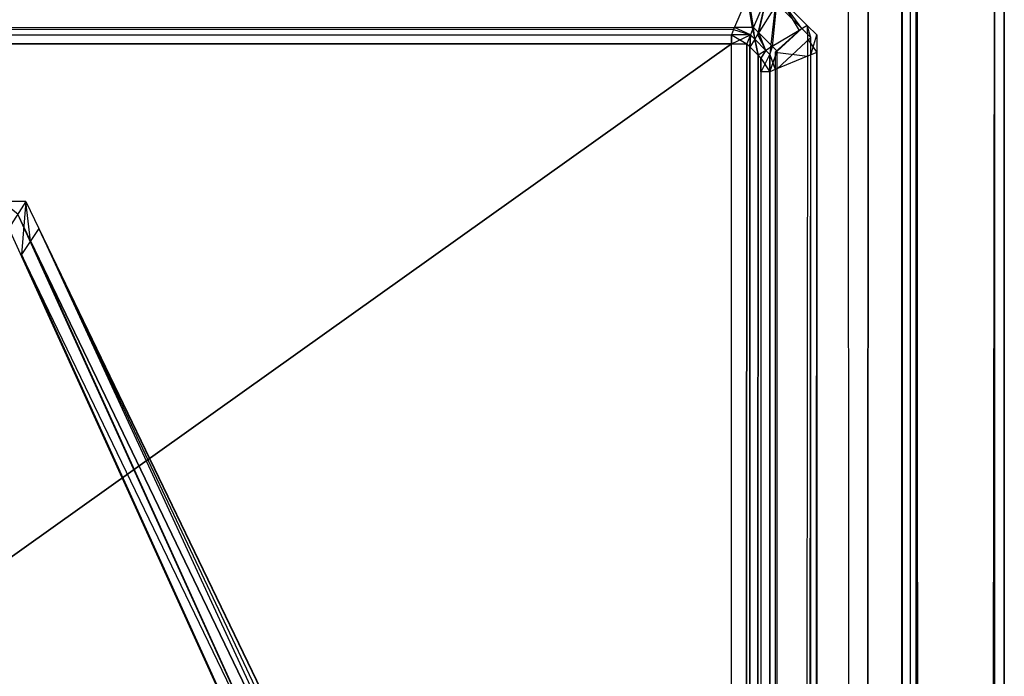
# Model space of a CAD drawing. Extents: x 0 to 0.8, y -0.501 to 0.
# Tile 110 of 111: x 0.78949 to 0.8, y -0.01061 to -0.0036. Entities that reach past the tile are written whole.
import ezdxf

# ---------------------------------------------------------------- set-up
doc = ezdxf.new("R2010")
doc.units = 0
for name, color, linetype in [('L39_KORPUS1_0___REPLACEMTFOREMP', 7, 'CONTINUOUS'), ('L3_ABDECKPL_0___REPLACEMTFOREMP', 7, 'CONTINUOUS'), ('L4_FL_CHE_5___REPLACEMTFOREMPTY', 7, 'CONTINUOUS'), ('L5_FL_CHE_7___REPLACEMTFOREMPTY', 7, 'CONTINUOUS')]:
    doc.layers.add(name, color=color, linetype=linetype)

msp = doc.modelspace()

# ---------------------------------------------------------------- linework, layer by layer
at = {"layer": 'L39_KORPUS1_0___REPLACEMTFOREMP', "color": 8}
for points, invisible_edges in [([(0.797268, -0.003326, 0.000436), (0.1, -0.003682, 0.00008), (0.1, -0.003326, 0.000436), (0.797268, -0.003326, 0.000436)], 13), ([(0.1, -0.003682, 0.00008), (0.797268, -0.003326, 0.000436), (0.797121, -0.003682, 0.000079), (0.1, -0.003682, 0.00008)], 14), ([(0.797111, -0.003705, 0.007633), (0.1, -0.003361, 0.007289), (0.1, -0.003705, 0.007633), (0.797111, -0.003705, 0.007633)], 13), ([(0.1, -0.003361, 0.007289), (0.797111, -0.003705, 0.007633), (0.797254, -0.003361, 0.007289), (0.1, -0.003361, 0.007289)], 14), ([(0.797314, -0.003705, 0.007633), (0.797254, -0.003361, 0.007289), (0.797111, -0.003705, 0.007633), (0.797314, -0.003705, 0.007633)], 13), ([(0.797268, -0.003326, 0.000436), (0.797324, -0.003682, 0.000079), (0.797121, -0.003682, 0.000079), (0.797268, -0.003326, 0.000436)], 13), ([(0.797254, -0.003361, 0.007289), (0.797314, -0.003705, 0.007633), (0.797457, -0.003361, 0.007289), (0.797254, -0.003361, 0.007289)], 14), ([(0.797324, -0.003682, 0.000079), (0.797268, -0.003326, 0.000436), (0.797472, -0.003326, 0.000436), (0.797324, -0.003682, 0.000079)], 14), ([(0.797367, -0.003758, 0.007633), (0.797457, -0.003361, 0.007289), (0.797314, -0.003705, 0.007633), (0.797367, -0.003758, 0.007633)], 13), ([(0.797472, -0.003326, 0.000436), (0.797379, -0.003738, 0.000079), (0.797324, -0.003682, 0.000079), (0.797472, -0.003326, 0.000436)], 13), ([(0.797457, -0.003361, 0.007289), (0.797367, -0.003758, 0.007633), (0.797554, -0.003458, 0.007289), (0.797457, -0.003361, 0.007289)], 14), ([(0.797379, -0.003738, 0.000079), (0.797472, -0.003326, 0.000436), (0.797573, -0.003427, 0.000436), (0.797379, -0.003738, 0.000079)], 14), ([(0.797506, -0.003896, 0.007633), (0.797554, -0.003458, 0.007289), (0.797367, -0.003758, 0.007633), (0.797506, -0.003896, 0.007633)], 13), ([(0.797573, -0.003427, 0.000436), (0.797526, -0.003884, 0.000079), (0.797379, -0.003738, 0.000079), (0.797573, -0.003427, 0.000436)], 13), ([(0.797554, -0.003458, 0.007289), (0.797506, -0.003896, 0.007633), (0.797809, -0.003713, 0.007289), (0.797554, -0.003458, 0.007289)], 14), ([(0.797526, -0.003884, 0.000079), (0.797573, -0.003427, 0.000436), (0.79784, -0.003694, 0.000436), (0.797526, -0.003884, 0.000079)], 14), ([(0.797809, -0.003713, 0.007289), (0.797608, -0.003372, 0.00719), (0.797554, -0.003458, 0.007289), (0.797809, -0.003713, 0.007289)], 13), ([(0.797608, -0.003372, 0.0005), (0.79784, -0.003694, 0.000436), (0.797573, -0.003427, 0.000436), (0.797608, -0.003372, 0.0005)], 13), ([(0.797608, -0.003372, 0.007018), (0.797896, -0.00366, 0.00719), (0.797896, -0.00366, 0.007018), (0.797608, -0.003372, 0.007018)], 13), ([(0.797896, -0.00366, 0.00719), (0.797608, -0.003372, 0.007018), (0.797608, -0.003372, 0.00719), (0.797896, -0.00366, 0.00719)], 14), ([(0.797608, -0.003372, 0.00719), (0.797809, -0.003713, 0.007289), (0.797896, -0.00366, 0.00719), (0.797608, -0.003372, 0.00719)], 14), ([(0.797608, -0.003372, 0.000565), (0.797896, -0.00366, 0.007018), (0.797896, -0.00366, 0.000565), (0.797608, -0.003372, 0.000565)], 13), ([(0.797896, -0.00366, 0.007018), (0.797608, -0.003372, 0.000565), (0.797608, -0.003372, 0.007018), (0.797896, -0.00366, 0.007018)], 14), ([(0.797608, -0.003372, 0.0005), (0.797896, -0.00366, 0.000565), (0.797896, -0.00366, 0.0005), (0.797608, -0.003372, 0.0005)], 13), ([(0.797896, -0.00366, 0.000565), (0.797608, -0.003372, 0.0005), (0.797608, -0.003372, 0.000565), (0.797896, -0.00366, 0.000565)], 14), ([(0.79784, -0.003694, 0.000436), (0.797608, -0.003372, 0.0005), (0.797896, -0.00366, 0.0005), (0.79784, -0.003694, 0.000436)], 14), ([(0.797899, -0.003803, 0.007289), (0.797896, -0.00366, 0.00719), (0.797809, -0.003713, 0.007289), (0.797899, -0.003803, 0.007289)], 13), ([(0.797896, -0.00366, 0.0005), (0.797934, -0.003788, 0.000436), (0.79784, -0.003694, 0.000436), (0.797896, -0.00366, 0.0005)], 13), ([(0.797896, -0.00366, 0.007018), (0.797998, -0.003762, 0.00719), (0.797998, -0.003762, 0.007018), (0.797896, -0.00366, 0.007018)], 13), ([(0.797998, -0.003762, 0.00719), (0.797896, -0.00366, 0.007018), (0.797896, -0.00366, 0.00719), (0.797998, -0.003762, 0.00719)], 14), ([(0.797896, -0.00366, 0.00719), (0.797899, -0.003803, 0.007289), (0.797998, -0.003762, 0.00719), (0.797896, -0.00366, 0.00719)], 14), ([(0.797896, -0.00366, 0.000565), (0.797998, -0.003762, 0.007018), (0.797998, -0.003762, 0.000565), (0.797896, -0.00366, 0.000565)], 13), ([(0.797998, -0.003762, 0.007018), (0.797896, -0.00366, 0.000565), (0.797896, -0.00366, 0.007018), (0.797998, -0.003762, 0.007018)], 14), ([(0.797896, -0.00366, 0.0005), (0.797998, -0.003762, 0.000565), (0.797998, -0.003762, 0.0005), (0.797896, -0.00366, 0.0005)], 13), ([(0.797998, -0.003762, 0.000565), (0.797896, -0.00366, 0.0005), (0.797896, -0.00366, 0.000565), (0.797998, -0.003762, 0.000565)], 14), ([(0.797934, -0.003788, 0.000436), (0.797896, -0.00366, 0.0005), (0.797998, -0.003762, 0.0005), (0.797934, -0.003788, 0.000436)], 14), ([(0.797121, -0.003682, 0.000079), (0.1, -0.003762), (0.1, -0.003682, 0.00008), (0.797121, -0.003682, 0.000079)], 13), ([(0.1, -0.003762), (0.797121, -0.003682, 0.000079), (0.797088, -0.003762), (0.1, -0.003762)], 14), ([(0.797088, -0.003762, 0.00769), (0.1, -0.003705, 0.007633), (0.1, -0.003762, 0.00769), (0.797088, -0.003762, 0.00769)], 13), ([(0.1, -0.003705, 0.007633), (0.797088, -0.003762, 0.00769), (0.797111, -0.003705, 0.007633), (0.1, -0.003705, 0.007633)], 14), ([(0.797088, -0.003762), (0.1, -0.003856), (0.1, -0.003762), (0.797088, -0.003762)], 13), ([(0.1, -0.003856), (0.797088, -0.003762), (0.797088, -0.003856), (0.1, -0.003856)], 14), ([(0.797088, -0.003857, 0.00769), (0.1, -0.003762, 0.00769), (0.1, -0.003857, 0.00769), (0.797088, -0.003857, 0.00769)], 13), ([(0.1, -0.003762, 0.00769), (0.797088, -0.003857, 0.00769), (0.797088, -0.003762, 0.00769), (0.1, -0.003762, 0.00769)], 14), ([(0.797121, -0.003682, 0.000079), (0.797291, -0.003762), (0.797088, -0.003762), (0.797121, -0.003682, 0.000079)], 13), ([(0.797291, -0.003762, 0.00769), (0.797111, -0.003705, 0.007633), (0.797088, -0.003762, 0.00769), (0.797291, -0.003762, 0.00769)], 13), ([(0.797291, -0.003762), (0.797088, -0.003856), (0.797088, -0.003762), (0.797291, -0.003762)], 13), ([(0.797088, -0.003856), (0.797291, -0.003762), (0.797252, -0.003856), (0.797088, -0.003856)], 14), ([(0.797251, -0.003857, 0.00769), (0.797088, -0.003762, 0.00769), (0.797088, -0.003857, 0.00769), (0.797251, -0.003857, 0.00769)], 13), ([(0.797088, -0.003762, 0.00769), (0.797251, -0.003857, 0.00769), (0.797291, -0.003762, 0.00769), (0.797088, -0.003762, 0.00769)], 14), ([(0.797111, -0.003705, 0.007633), (0.797291, -0.003762, 0.00769), (0.797314, -0.003705, 0.007633), (0.797111, -0.003705, 0.007633)], 14), ([(0.797291, -0.003762), (0.797121, -0.003682, 0.000079), (0.797324, -0.003682, 0.000079), (0.797291, -0.003762)], 14), ([(0.797284, -0.003891, 0.00769), (0.797291, -0.003762, 0.00769), (0.797251, -0.003857, 0.00769), (0.797284, -0.003891, 0.00769)], 13), ([(0.797291, -0.003762), (0.797285, -0.003889), (0.797252, -0.003856), (0.797291, -0.003762)], 13), ([(0.797291, -0.003762, 0.00769), (0.797284, -0.003891, 0.00769), (0.797336, -0.003807, 0.00769), (0.797291, -0.003762, 0.00769)], 14), ([(0.797285, -0.003889), (0.797291, -0.003762), (0.797336, -0.003807), (0.797285, -0.003889)], 14), ([(0.797324, -0.003682, 0.000079), (0.797336, -0.003807), (0.797291, -0.003762), (0.797324, -0.003682, 0.000079)], 13), ([(0.797336, -0.003807, 0.00769), (0.797314, -0.003705, 0.007633), (0.797291, -0.003762, 0.00769), (0.797336, -0.003807, 0.00769)], 13), ([(0.797314, -0.003705, 0.007633), (0.797336, -0.003807, 0.00769), (0.797367, -0.003758, 0.007633), (0.797314, -0.003705, 0.007633)], 14), ([(0.797336, -0.003807), (0.797324, -0.003682, 0.000079), (0.797379, -0.003738, 0.000079), (0.797336, -0.003807)], 14), ([(0.797379, -0.003738, 0.000079), (0.797456, -0.003927), (0.797336, -0.003807), (0.797379, -0.003738, 0.000079)], 13), ([(0.797456, -0.003927, 0.00769), (0.797367, -0.003758, 0.007633), (0.797336, -0.003807, 0.00769), (0.797456, -0.003927, 0.00769)], 13), ([(0.797367, -0.003758, 0.007633), (0.797456, -0.003927, 0.00769), (0.797506, -0.003896, 0.007633), (0.797367, -0.003758, 0.007633)], 14), ([(0.797456, -0.003927), (0.797379, -0.003738, 0.000079), (0.797526, -0.003884, 0.000079), (0.797456, -0.003927)], 14), ([(0.797555, -0.003945, 0.007633), (0.797809, -0.003713, 0.007289), (0.797506, -0.003896, 0.007633), (0.797555, -0.003945, 0.007633)], 13), ([(0.79784, -0.003694, 0.000436), (0.797577, -0.003936, 0.000079), (0.797526, -0.003884, 0.000079), (0.79784, -0.003694, 0.000436)], 13), ([(0.797809, -0.003713, 0.007289), (0.797555, -0.003945, 0.007633), (0.797899, -0.003803, 0.007289), (0.797809, -0.003713, 0.007289)], 14), ([(0.797577, -0.003936, 0.000079), (0.79784, -0.003694, 0.000436), (0.797934, -0.003788, 0.000436), (0.797577, -0.003936, 0.000079)], 14), ([(0.797899, -0.003803, 0.007289), (0.797998, -0.003948, 0.00719), (0.797998, -0.003762, 0.00719), (0.797899, -0.003803, 0.007289)], 14), ([(0.797998, -0.003762, 0.0005), (0.797934, -0.003975, 0.000436), (0.797934, -0.003788, 0.000436), (0.797998, -0.003762, 0.0005)], 13), ([(0.797934, -0.003975, 0.000436), (0.797998, -0.003762, 0.0005), (0.797998, -0.003948, 0.0005), (0.797934, -0.003975, 0.000436)], 14), ([(0.797998, -0.003948, 0.000565), (0.797998, -0.003762, 0.007018), (0.797998, -0.003948, 0.007018), (0.797998, -0.003948, 0.000565)], 13), ([(0.797998, -0.003762, 0.007018), (0.797998, -0.003948, 0.000565), (0.797998, -0.003762, 0.000565), (0.797998, -0.003762, 0.007018)], 14), ([(0.797998, -0.003948, 0.007018), (0.797998, -0.003762, 0.00719), (0.797998, -0.003948, 0.00719), (0.797998, -0.003948, 0.007018)], 13), ([(0.797998, -0.003762, 0.00719), (0.797998, -0.003948, 0.007018), (0.797998, -0.003762, 0.007018), (0.797998, -0.003762, 0.00719)], 14), ([(0.797998, -0.003948, 0.0005), (0.797998, -0.003762, 0.000565), (0.797998, -0.003948, 0.000565), (0.797998, -0.003948, 0.0005)], 13), ([(0.797998, -0.003762, 0.000565), (0.797998, -0.003948, 0.0005), (0.797998, -0.003762, 0.0005), (0.797998, -0.003762, 0.000565)], 14), ([(0.797088, -0.003856), (0.1, -0.500668), (0.1, -0.003856), (0.797088, -0.003856)], 13), ([(0.1, -0.500668), (0.797088, -0.003856), (0.797091, -0.500668), (0.1, -0.500668)], 10), ([(0.1, -0.500666, 0.00769), (0.797088, -0.003857, 0.00769), (0.1, -0.003857, 0.00769), (0.1, -0.500666, 0.00769)], 13), ([(0.797088, -0.003857, 0.00769), (0.1, -0.500666, 0.00769), (0.797091, -0.500666, 0.00769), (0.797088, -0.003857, 0.00769)], 10), ([(0.797091, -0.500668), (0.797088, -0.003856), (0.797252, -0.003856), (0.797091, -0.500668)], 13), ([(0.797088, -0.003857, 0.00769), (0.797091, -0.500666, 0.00769), (0.797251, -0.003857, 0.00769), (0.797088, -0.003857, 0.00769)], 13), ([(0.797091, -0.500668), (0.797252, -0.003856), (0.797252, -0.500668), (0.797091, -0.500668)], 10), ([(0.797251, -0.003857, 0.00769), (0.797091, -0.500666, 0.00769), (0.797251, -0.500666, 0.00769), (0.797251, -0.003857, 0.00769)], 10), ([(0.797251, -0.003857, 0.00769), (0.797251, -0.500666, 0.00769), (0.797284, -0.003891, 0.00769), (0.797251, -0.003857, 0.00769)], 13), ([(0.797252, -0.500668), (0.797252, -0.003856), (0.797285, -0.003889), (0.797252, -0.500668)], 13), ([(0.797372, -0.003978, 0.00769), (0.797336, -0.003807, 0.00769), (0.797284, -0.003891, 0.00769), (0.797372, -0.003978, 0.00769)], 13), ([(0.797336, -0.003807), (0.797373, -0.003977), (0.797285, -0.003889), (0.797336, -0.003807)], 13), ([(0.797336, -0.003807, 0.00769), (0.797372, -0.003978, 0.00769), (0.797456, -0.003927, 0.00769), (0.797336, -0.003807, 0.00769)], 14), ([(0.797373, -0.003977), (0.797336, -0.003807), (0.797456, -0.003927), (0.797373, -0.003977)], 14), ([(0.797526, -0.003884, 0.000079), (0.797498, -0.003969), (0.797456, -0.003927), (0.797526, -0.003884, 0.000079)], 13), ([(0.797498, -0.003969), (0.797526, -0.003884, 0.000079), (0.797577, -0.003936, 0.000079), (0.797498, -0.003969)], 14), ([(0.797555, -0.003945, 0.007633), (0.797899, -0.003989, 0.007289), (0.797899, -0.003803, 0.007289), (0.797555, -0.003945, 0.007633)], 14), ([(0.797934, -0.003788, 0.000436), (0.797577, -0.004122, 0.000079), (0.797577, -0.003936, 0.000079), (0.797934, -0.003788, 0.000436)], 13), ([(0.797577, -0.004122, 0.000079), (0.797934, -0.003788, 0.000436), (0.797934, -0.003975, 0.000436), (0.797577, -0.004122, 0.000079)], 14), ([(0.797998, -0.003948, 0.00719), (0.797899, -0.003803, 0.007289), (0.797899, -0.003989, 0.007289), (0.797998, -0.003948, 0.00719)], 13), ([(0.797284, -0.003891, 0.00769), (0.797251, -0.500666, 0.00769), (0.797288, -0.50063, 0.00769), (0.797284, -0.003891, 0.00769)], 10), ([(0.797252, -0.500668), (0.797285, -0.003889), (0.797289, -0.500631), (0.797252, -0.500668)], 10), ([(0.797284, -0.003891, 0.00769), (0.797288, -0.50063, 0.00769), (0.797372, -0.003978, 0.00769), (0.797284, -0.003891, 0.00769)], 13), ([(0.797289, -0.500631), (0.797285, -0.003889), (0.797373, -0.003977), (0.797289, -0.500631)], 13), ([(0.797372, -0.003978, 0.00769), (0.797288, -0.50063, 0.00769), (0.797366, -0.500551, 0.00769), (0.797372, -0.003978, 0.00769)], 14), ([(0.797289, -0.500631), (0.797373, -0.003977), (0.797368, -0.500552), (0.797289, -0.500631)], 14), ([(0.797372, -0.003978, 0.00769), (0.797366, -0.500551, 0.00769), (0.797402, -0.500515, 0.00769), (0.797372, -0.003978, 0.00769)], 15), ([(0.797368, -0.500552), (0.797373, -0.003977), (0.797404, -0.500516), (0.797368, -0.500552)], 15), ([(0.797402, -0.004009, 0.00769), (0.797456, -0.003927, 0.00769), (0.797372, -0.003978, 0.00769), (0.797402, -0.004009, 0.00769)], 13), ([(0.797372, -0.003978, 0.00769), (0.797402, -0.500515, 0.00769), (0.797402, -0.004155, 0.00769), (0.797372, -0.003978, 0.00769)], 15), ([(0.797402, -0.004009, 0.00769), (0.797372, -0.003978, 0.00769), (0.797402, -0.004155, 0.00769), (0.797402, -0.004009, 0.00769)], 10), ([(0.797456, -0.003927), (0.797404, -0.004008), (0.797373, -0.003977), (0.797456, -0.003927)], 13), ([(0.797404, -0.500516), (0.797373, -0.003977), (0.797404, -0.004155), (0.797404, -0.500516)], 15), ([(0.797404, -0.004155), (0.797373, -0.003977), (0.797404, -0.004008), (0.797404, -0.004155)], 15), ([(0.797456, -0.003927, 0.00769), (0.797402, -0.004009, 0.00769), (0.797498, -0.003969, 0.00769), (0.797456, -0.003927, 0.00769)], 14), ([(0.797402, -0.004009, 0.00769), (0.797498, -0.004155, 0.00769), (0.797498, -0.003969, 0.00769), (0.797402, -0.004009, 0.00769)], 14), ([(0.797404, -0.004008), (0.797456, -0.003927), (0.797498, -0.003969), (0.797404, -0.004008)], 14), ([(0.797498, -0.003969), (0.797404, -0.004155), (0.797404, -0.004008), (0.797498, -0.003969)], 13), ([(0.797404, -0.004155), (0.797498, -0.003969), (0.797498, -0.004155), (0.797404, -0.004155)], 14), ([(0.797498, -0.003969, 0.00769), (0.797506, -0.003896, 0.007633), (0.797456, -0.003927, 0.00769), (0.797498, -0.003969, 0.00769)], 13), ([(0.797506, -0.003896, 0.007633), (0.797498, -0.003969, 0.00769), (0.797555, -0.003945, 0.007633), (0.797506, -0.003896, 0.007633)], 14), ([(0.797577, -0.003936, 0.000079), (0.797498, -0.004155), (0.797498, -0.003969), (0.797577, -0.003936, 0.000079)], 13), ([(0.797498, -0.004155), (0.797577, -0.003936, 0.000079), (0.797577, -0.004122, 0.000079), (0.797498, -0.004155)], 14), ([(0.797498, -0.003969, 0.00769), (0.797555, -0.004132, 0.007633), (0.797555, -0.003945, 0.007633), (0.797498, -0.003969, 0.00769)], 14), ([(0.797555, -0.004132, 0.007633), (0.797498, -0.003969, 0.00769), (0.797498, -0.004155, 0.00769), (0.797555, -0.004132, 0.007633)], 13), ([(0.797899, -0.003989, 0.007289), (0.797555, -0.003945, 0.007633), (0.797555, -0.004132, 0.007633), (0.797899, -0.003989, 0.007289)], 13), ([(0.797555, -0.50037, 0.007633), (0.797899, -0.003989, 0.007289), (0.797555, -0.004132, 0.007633), (0.797555, -0.50037, 0.007633)], 13), ([(0.797899, -0.003989, 0.007289), (0.797555, -0.50037, 0.007633), (0.797899, -0.500512, 0.007289), (0.797899, -0.003989, 0.007289)], 14), ([(0.797934, -0.003975, 0.000436), (0.797577, -0.500379, 0.000079), (0.797577, -0.004122, 0.000079), (0.797934, -0.003975, 0.000436)], 13), ([(0.797577, -0.500379, 0.000079), (0.797934, -0.003975, 0.000436), (0.797934, -0.500527, 0.000436), (0.797577, -0.500379, 0.000079)], 14), ([(0.797899, -0.500512, 0.007289), (0.797998, -0.003948, 0.00719), (0.797899, -0.003989, 0.007289), (0.797899, -0.500512, 0.007289)], 13), ([(0.797998, -0.003948, 0.00719), (0.797899, -0.500512, 0.007289), (0.797998, -0.500553, 0.00719), (0.797998, -0.003948, 0.00719)], 14), ([(0.797998, -0.003948, 0.0005), (0.797934, -0.500527, 0.000436), (0.797934, -0.003975, 0.000436), (0.797998, -0.003948, 0.0005)], 13), ([(0.797934, -0.500527, 0.000436), (0.797998, -0.003948, 0.0005), (0.797998, -0.500553, 0.0005), (0.797934, -0.500527, 0.000436)], 14), ([(0.797998, -0.500553, 0.000565), (0.797998, -0.003948, 0.007018), (0.797998, -0.500553, 0.007018), (0.797998, -0.500553, 0.000565)], 13), ([(0.797998, -0.003948, 0.007018), (0.797998, -0.500553, 0.000565), (0.797998, -0.003948, 0.000565), (0.797998, -0.003948, 0.007018)], 14), ([(0.797998, -0.500553, 0.007018), (0.797998, -0.003948, 0.00719), (0.797998, -0.500553, 0.00719), (0.797998, -0.500553, 0.007018)], 13), ([(0.797998, -0.003948, 0.00719), (0.797998, -0.500553, 0.007018), (0.797998, -0.003948, 0.007018), (0.797998, -0.003948, 0.00719)], 14), ([(0.797998, -0.500553, 0.0005), (0.797998, -0.003948, 0.000565), (0.797998, -0.500553, 0.000565), (0.797998, -0.500553, 0.0005)], 13), ([(0.797998, -0.003948, 0.000565), (0.797998, -0.500553, 0.0005), (0.797998, -0.003948, 0.0005), (0.797998, -0.003948, 0.000565)], 14), ([(0.797498, -0.004155, 0.00769), (0.797402, -0.004009, 0.00769), (0.797402, -0.004155, 0.00769), (0.797498, -0.004155, 0.00769)], 13), ([(0.797402, -0.500346, 0.00769), (0.797498, -0.004155, 0.00769), (0.797402, -0.004155, 0.00769), (0.797402, -0.500346, 0.00769)], 13), ([(0.797498, -0.004155, 0.00769), (0.797402, -0.500346, 0.00769), (0.797498, -0.500346, 0.00769), (0.797498, -0.004155, 0.00769)], 14), ([(0.797402, -0.004155, 0.00769), (0.797402, -0.500515, 0.00769), (0.797402, -0.500346, 0.00769), (0.797402, -0.004155, 0.00769)], 15), ([(0.797498, -0.004155), (0.797404, -0.500346), (0.797404, -0.004155), (0.797498, -0.004155)], 13), ([(0.797404, -0.500346), (0.797498, -0.004155), (0.797498, -0.500346), (0.797404, -0.500346)], 14), ([(0.797404, -0.500516), (0.797404, -0.004155), (0.797404, -0.500346), (0.797404, -0.500516)], 14), ([(0.797577, -0.004122, 0.000079), (0.797498, -0.500346), (0.797498, -0.004155), (0.797577, -0.004122, 0.000079)], 13), ([(0.797498, -0.500346), (0.797577, -0.004122, 0.000079), (0.797577, -0.500379, 0.000079), (0.797498, -0.500346)], 14), ([(0.797498, -0.500346, 0.00769), (0.797555, -0.004132, 0.007633), (0.797498, -0.004155, 0.00769), (0.797498, -0.500346, 0.00769)], 13), ([(0.797555, -0.004132, 0.007633), (0.797498, -0.500346, 0.00769), (0.797555, -0.50037, 0.007633), (0.797555, -0.004132, 0.007633)], 14)]:
    msp.add_3dface(points, dxfattribs=dict(at, invisible_edges=invisible_edges))
at = {"layer": 'L3_ABDECKPL_0___REPLACEMTFOREMP', "color": 39}
for points, invisible_edges in [([(0.561705, -0.001395, 0.603216), (0.798384, -0.499638, 0.603216), (0.561951, -0.00115, 0.603216), (0.561705, -0.001395, 0.603216)], 13), ([(0.798384, -0.499635, 0.591216), (0.561708, -0.001397, 0.591216), (0.561953, -0.001152, 0.591216), (0.798384, -0.499635, 0.591216)], 13), ([(0.561951, -0.00115, 0.603216), (0.798384, -0.499638, 0.603216), (0.562011, -0.00109, 0.603216), (0.561951, -0.00115, 0.603216)], 10), ([(0.798384, -0.499635, 0.591216), (0.561953, -0.001152, 0.591216), (0.562012, -0.001093, 0.591216), (0.798384, -0.499635, 0.591216)], 10), ([(0.562011, -0.00109, 0.603216), (0.798384, -0.499638, 0.603216), (0.562235, -0.00109, 0.603216), (0.562011, -0.00109, 0.603216)], 13), ([(0.798384, -0.499635, 0.591216), (0.562012, -0.001093, 0.591216), (0.562235, -0.001093, 0.591216), (0.798384, -0.499635, 0.591216)], 13), ([(0.562235, -0.00109, 0.603216), (0.798384, -0.499638, 0.603216), (0.798335, -0.00109, 0.603216), (0.562235, -0.00109, 0.603216)], 10), ([(0.798384, -0.499635, 0.591216), (0.562235, -0.001093, 0.591216), (0.798335, -0.001093, 0.591216), (0.798384, -0.499635, 0.591216)], 10), ([(0.798335, -0.00109, 0.603216), (0.798384, -0.499638, 0.603216), (0.798548, -0.00109, 0.603216), (0.798335, -0.00109, 0.603216)], 13), ([(0.798384, -0.499635, 0.591216), (0.798335, -0.001093, 0.591216), (0.798547, -0.001093, 0.591216), (0.798384, -0.499635, 0.591216)], 13), ([(0.798548, -0.00109, 0.603216), (0.798384, -0.499638, 0.603216), (0.798548, -0.499638, 0.603216), (0.798548, -0.00109, 0.603216)], 10), ([(0.798384, -0.499635, 0.591216), (0.798547, -0.001093, 0.591216), (0.798547, -0.499635, 0.591216), (0.798384, -0.499635, 0.591216)], 14), ([(0.798547, -0.499635, 0.591216), (0.798547, -0.001093, 0.591216), (0.798597, -0.499584, 0.591216), (0.798547, -0.499635, 0.591216)], 15), ([(0.798597, -0.499584, 0.591216), (0.798547, -0.001093, 0.591216), (0.798628, -0.001173, 0.591216), (0.798597, -0.499584, 0.591216)], 15), ([(0.798548, -0.00109, 0.603216), (0.798548, -0.499638, 0.603216), (0.7986, -0.499586, 0.603216), (0.798548, -0.00109, 0.603216)], 15), ([(0.798548, -0.00109, 0.603216), (0.7986, -0.499586, 0.603216), (0.79863, -0.001171, 0.603216), (0.798548, -0.00109, 0.603216)], 15), ([(0.798597, -0.499584, 0.591216), (0.798628, -0.001173, 0.591216), (0.798848, -0.499334, 0.591216), (0.798597, -0.499584, 0.591216)], 15), ([(0.79863, -0.001171, 0.603216), (0.7986, -0.499586, 0.603216), (0.79885, -0.499336, 0.603216), (0.79863, -0.001171, 0.603216)], 15), ([(0.798848, -0.499334, 0.591216), (0.798628, -0.001173, 0.591216), (0.798839, -0.001385, 0.591216), (0.798848, -0.499334, 0.591216)], 15), ([(0.79863, -0.001171, 0.603216), (0.79885, -0.499336, 0.603216), (0.798841, -0.001383, 0.603216), (0.79863, -0.001171, 0.603216)], 15), ([(0.79906, -0.001682, 0.603156), (0.799892, -0.499441, 0.602325), (0.799892, -0.001338, 0.602325), (0.79906, -0.001682, 0.603156)], 14), ([(0.799899, -0.001335, 0.592115), (0.79907, -0.499101, 0.591287), (0.79907, -0.001678, 0.591287), (0.799899, -0.001335, 0.592115)], 13), ([(0.79907, -0.499101, 0.591287), (0.799899, -0.001335, 0.592115), (0.799899, -0.499444, 0.592115), (0.79907, -0.499101, 0.591287)], 14), ([(0.8, -0.001293, 0.602216), (0.799892, -0.499441, 0.602325), (0.8, -0.499485, 0.602216), (0.8, -0.001293, 0.602216)], 13), ([(0.799892, -0.499441, 0.602325), (0.8, -0.001293, 0.602216), (0.799892, -0.001338, 0.602325), (0.799892, -0.499441, 0.602325)], 14), ([(0.8, -0.001293, 0.592216), (0.799899, -0.499444, 0.592115), (0.799899, -0.001335, 0.592115), (0.8, -0.001293, 0.592216)], 13), ([(0.799899, -0.499444, 0.592115), (0.8, -0.001293, 0.592216), (0.8, -0.499485, 0.592216), (0.799899, -0.499444, 0.592115)], 14), ([(0.8, -0.499485, 0.602038), (0.8, -0.001293, 0.602216), (0.8, -0.499485, 0.602216), (0.8, -0.499485, 0.602038)], 13), ([(0.8, -0.001293, 0.602216), (0.8, -0.499485, 0.602038), (0.8, -0.001293, 0.602038), (0.8, -0.001293, 0.602216)], 14), ([(0.8, -0.499485, 0.592354), (0.8, -0.001293, 0.602038), (0.8, -0.499485, 0.602038), (0.8, -0.499485, 0.592354)], 13), ([(0.8, -0.001293, 0.602038), (0.8, -0.499485, 0.592354), (0.8, -0.001293, 0.592354), (0.8, -0.001293, 0.602038)], 14), ([(0.8, -0.499485, 0.592216), (0.8, -0.001293, 0.592354), (0.8, -0.499485, 0.592354), (0.8, -0.499485, 0.592216)], 13), ([(0.8, -0.001293, 0.592354), (0.8, -0.499485, 0.592216), (0.8, -0.001293, 0.592216), (0.8, -0.001293, 0.592354)], 14), ([(0.56165, -0.001451, 0.603216), (0.798384, -0.499638, 0.603216), (0.561705, -0.001395, 0.603216), (0.56165, -0.001451, 0.603216)], 10), ([(0.56165, -0.001681, 0.603216), (0.798384, -0.499638, 0.603216), (0.56165, -0.001451, 0.603216), (0.56165, -0.001681, 0.603216)], 13), ([(0.798384, -0.499635, 0.591216), (0.561653, -0.31901, 0.591216), (0.561708, -0.001397, 0.591216), (0.798384, -0.499635, 0.591216)], 10), ([(0.798848, -0.499334, 0.591216), (0.798839, -0.001385, 0.591216), (0.798907, -0.001452, 0.591216), (0.798848, -0.499334, 0.591216)], 15), ([(0.798841, -0.001383, 0.603216), (0.79885, -0.499336, 0.603216), (0.79891, -0.001451, 0.603216), (0.798841, -0.001383, 0.603216)], 15), ([(0.798848, -0.499334, 0.591216), (0.798907, -0.001452, 0.591216), (0.798907, -0.499275, 0.591216), (0.798848, -0.499334, 0.591216)], 15), ([(0.79891, -0.001451, 0.603216), (0.79885, -0.499336, 0.603216), (0.79891, -0.499277, 0.603216), (0.79891, -0.001451, 0.603216)], 15), ([(0.798907, -0.499275, 0.591216), (0.798907, -0.001452, 0.591216), (0.798907, -0.001707, 0.591216), (0.798907, -0.499275, 0.591216)], 11), ([(0.79891, -0.001451, 0.603216), (0.79891, -0.499277, 0.603216), (0.79891, -0.499072, 0.603216), (0.79891, -0.001451, 0.603216)], 14), ([(0.79891, -0.001451, 0.603216), (0.79891, -0.499072, 0.603216), (0.79891, -0.001707, 0.603216), (0.79891, -0.001451, 0.603216)], 15), ([(0.56165, -0.318759, 0.603216), (0.798384, -0.499638, 0.603216), (0.56165, -0.001681, 0.603216), (0.56165, -0.318759, 0.603216)], 10), ([(0.799, -0.499072, 0.591216), (0.79907, -0.001678, 0.591287), (0.79907, -0.499101, 0.591287), (0.799, -0.499072, 0.591216)], 13), ([(0.79907, -0.001678, 0.591287), (0.799, -0.499072, 0.591216), (0.799, -0.001707, 0.591216), (0.79907, -0.001678, 0.591287)], 14), ([(0.798907, -0.499275, 0.591216), (0.798907, -0.001707, 0.591216), (0.798907, -0.499072, 0.591216), (0.798907, -0.499275, 0.591216)], 14), ([(0.799, -0.001707, 0.591216), (0.798907, -0.499072, 0.591216), (0.798907, -0.001707, 0.591216), (0.799, -0.001707, 0.591216)], 13), ([(0.798907, -0.499072, 0.591216), (0.799, -0.001707, 0.591216), (0.799, -0.499072, 0.591216), (0.798907, -0.499072, 0.591216)], 14), ([(0.799, -0.499072, 0.603216), (0.79891, -0.001707, 0.603216), (0.79891, -0.499072, 0.603216), (0.799, -0.499072, 0.603216)], 13), ([(0.79891, -0.001707, 0.603216), (0.799, -0.499072, 0.603216), (0.799, -0.001707, 0.603216), (0.79891, -0.001707, 0.603216)], 14), ([(0.79906, -0.001682, 0.603156), (0.799, -0.499072, 0.603216), (0.79906, -0.499097, 0.603156), (0.79906, -0.001682, 0.603156)], 13), ([(0.799, -0.499072, 0.603216), (0.79906, -0.001682, 0.603156), (0.799, -0.001707, 0.603216), (0.799, -0.499072, 0.603216)], 14), ([(0.799892, -0.499441, 0.602325), (0.79906, -0.001682, 0.603156), (0.79906, -0.499097, 0.603156), (0.799892, -0.499441, 0.602325)], 13)]:
    msp.add_3dface(points, dxfattribs=dict(at, invisible_edges=invisible_edges))
at = {"layer": 'L4_FL_CHE_5___REPLACEMTFOREMPTY', "color": 8}
for points, invisible_edges in [([(0.789301, -0.005541, 0.591042), (0.789556, -0.005541, 0.590237), (0.789301, -0.005541, 0.590237), (0.789301, -0.005541, 0.591042)], 13), ([(0.789556, -0.005541, 0.590237), (0.789301, -0.005541, 0.591042), (0.789556, -0.005541, 0.591042), (0.789556, -0.005541, 0.590237)], 14), ([(0.789471, -0.005676, 0.006922), (0.789301, -0.005541, 0.006922), (0.789556, -0.005541, 0.006922), (0.789471, -0.005676, 0.006922)], 14), ([(0.789301, -0.005541, 0.591042), (0.789377, -0.005825, 0.591042), (0.789556, -0.005541, 0.591042), (0.789301, -0.005541, 0.591042)], 14), ([(0.789301, -0.005541, 0.007135), (0.789556, -0.005541, 0.006922), (0.789301, -0.005541, 0.006922), (0.789301, -0.005541, 0.007135)], 13), ([(0.789556, -0.005541, 0.006922), (0.789301, -0.005541, 0.007135), (0.789556, -0.005541, 0.007135), (0.789556, -0.005541, 0.006922)], 14), ([(0.789301, -0.005541, 0.590237), (0.789556, -0.005541, 0.007135), (0.789301, -0.005541, 0.007135), (0.789301, -0.005541, 0.590237)], 13), ([(0.789556, -0.005541, 0.007135), (0.789301, -0.005541, 0.590237), (0.789556, -0.005541, 0.590237), (0.789556, -0.005541, 0.007135)], 14), ([(0.789513, -0.006106, 0.591042), (0.789556, -0.005541, 0.591042), (0.789377, -0.005825, 0.591042), (0.789513, -0.006106, 0.591042)], 13), ([(0.789556, -0.005541, 0.006922), (0.789608, -0.005961, 0.006922), (0.789471, -0.005676, 0.006922), (0.789556, -0.005541, 0.006922)], 13), ([(0.789556, -0.005541, 0.591042), (0.789513, -0.006106, 0.591042), (0.789695, -0.005829, 0.591042), (0.789556, -0.005541, 0.591042)], 14), ([(0.789695, -0.005829, 0.590237), (0.789556, -0.005541, 0.591042), (0.789695, -0.005829, 0.591042), (0.789695, -0.005829, 0.590237)], 13), ([(0.789556, -0.005541, 0.591042), (0.789695, -0.005829, 0.590237), (0.789556, -0.005541, 0.590237), (0.789556, -0.005541, 0.591042)], 14), ([(0.789608, -0.005961, 0.006922), (0.789556, -0.005541, 0.006922), (0.789695, -0.005829, 0.006922), (0.789608, -0.005961, 0.006922)], 14), ([(0.789695, -0.005829, 0.006922), (0.789556, -0.005541, 0.007135), (0.789695, -0.005829, 0.007135), (0.789695, -0.005829, 0.006922)], 13), ([(0.789556, -0.005541, 0.007135), (0.789695, -0.005829, 0.006922), (0.789556, -0.005541, 0.006922), (0.789556, -0.005541, 0.007135)], 14), ([(0.789695, -0.005829, 0.007135), (0.789556, -0.005541, 0.590237), (0.789695, -0.005829, 0.590237), (0.789695, -0.005829, 0.007135)], 13), ([(0.789556, -0.005541, 0.590237), (0.789695, -0.005829, 0.007135), (0.789556, -0.005541, 0.007135), (0.789556, -0.005541, 0.590237)], 14), ([(0.789234, -0.025831, 0.006922), (0.789471, -0.005676, 0.006922), (0.796986, -0.022236, 0.006922), (0.789234, -0.025831, 0.006922)], 15), ([(0.796986, -0.022236, 0.006922), (0.789471, -0.005676, 0.006922), (0.789608, -0.005961, 0.006922), (0.796986, -0.022236, 0.006922)], 10), ([(0.789377, -0.005825, 0.591042), (0.789171, -0.025695, 0.591042), (0.796792, -0.022161, 0.591042), (0.789377, -0.005825, 0.591042)], 10), ([(0.789377, -0.005825, 0.591042), (0.796792, -0.022161, 0.591042), (0.789513, -0.006106, 0.591042), (0.789377, -0.005825, 0.591042)], 13), ([(0.797025, -0.021695, 0.591042), (0.789695, -0.005829, 0.591042), (0.789513, -0.006106, 0.591042), (0.797025, -0.021695, 0.591042)], 13), ([(0.789695, -0.005829, 0.006922), (0.797223, -0.021762, 0.006922), (0.789608, -0.005961, 0.006922), (0.789695, -0.005829, 0.006922)], 13), ([(0.796881, -0.02074, 0.589032), (0.789695, -0.005829, 0.590237), (0.797403, -0.021823, 0.590237), (0.796881, -0.02074, 0.589032)], 13), ([(0.789695, -0.005829, 0.590237), (0.796881, -0.02074, 0.589032), (0.790217, -0.006913, 0.589032), (0.789695, -0.005829, 0.590237)], 14), ([(0.790217, -0.006913, 0.00834), (0.789695, -0.005829, 0.590237), (0.790217, -0.006913, 0.589032), (0.790217, -0.006913, 0.00834)], 13), ([(0.789695, -0.005829, 0.590237), (0.790217, -0.006913, 0.00834), (0.789695, -0.005829, 0.007135), (0.789695, -0.005829, 0.590237)], 14), ([(0.789695, -0.005829, 0.007135), (0.796881, -0.02074, 0.00834), (0.797403, -0.021823, 0.007135), (0.789695, -0.005829, 0.007135)], 13), ([(0.796881, -0.02074, 0.00834), (0.789695, -0.005829, 0.007135), (0.790217, -0.006913, 0.00834), (0.796881, -0.02074, 0.00834)], 14), ([(0.797403, -0.021823, 0.590237), (0.789695, -0.005829, 0.591042), (0.797403, -0.021823, 0.591042), (0.797403, -0.021823, 0.590237)], 13), ([(0.789695, -0.005829, 0.591042), (0.797403, -0.021823, 0.590237), (0.789695, -0.005829, 0.590237), (0.789695, -0.005829, 0.591042)], 14), ([(0.789695, -0.005829, 0.591042), (0.797025, -0.021695, 0.591042), (0.797403, -0.021823, 0.591042), (0.789695, -0.005829, 0.591042)], 14), ([(0.797223, -0.021762, 0.006922), (0.789695, -0.005829, 0.006922), (0.797403, -0.021823, 0.006922), (0.797223, -0.021762, 0.006922)], 14), ([(0.797403, -0.021823, 0.006922), (0.789695, -0.005829, 0.007135), (0.797403, -0.021823, 0.007135), (0.797403, -0.021823, 0.006922)], 13), ([(0.789695, -0.005829, 0.007135), (0.797403, -0.021823, 0.006922), (0.789695, -0.005829, 0.006922), (0.789695, -0.005829, 0.007135)], 14), ([(0.796986, -0.022236, 0.006922), (0.789608, -0.005961, 0.006922), (0.797223, -0.021762, 0.006922), (0.796986, -0.022236, 0.006922)], 13), ([(0.789513, -0.006106, 0.591042), (0.796792, -0.022161, 0.591042), (0.797025, -0.021695, 0.591042), (0.789513, -0.006106, 0.591042)], 10)]:
    msp.add_3dface(points, dxfattribs=dict(at, invisible_edges=invisible_edges))
at = {"layer": 'L5_FL_CHE_7___REPLACEMTFOREMPTY', "color": 8}
for points, invisible_edges in [([(0.796881, -0.020747, 0.00834), (0.790217, -0.006913, 0.589032), (0.796881, -0.020747, 0.589032), (0.796881, -0.020747, 0.00834)], 13), ([(0.790217, -0.006913, 0.589032), (0.796881, -0.020747, 0.00834), (0.790217, -0.006913, 0.00834), (0.790217, -0.006913, 0.589032)], 14)]:
    msp.add_3dface(points, dxfattribs=dict(at, invisible_edges=invisible_edges))

doc.saveas('drawing.dxf')
